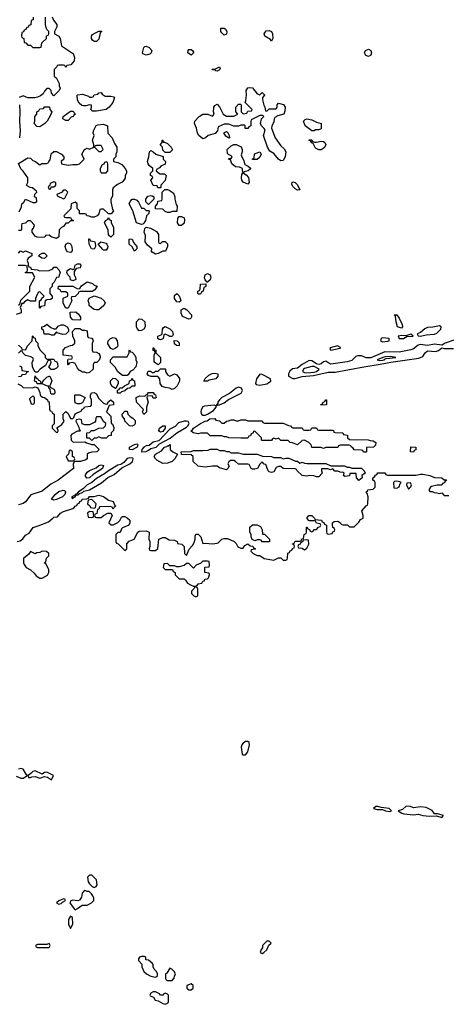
# Model space of a CAD drawing. Header units: inches. Extents: x 2701323 to 2964515, y 494916 to 722124.
# Tile 203 of 256: x 2774640 to 2778249, y 631352 to 639690. Entities that reach past the tile are written whole.
import ezdxf

# ---------------------------------------------------------------- set-up
doc = ezdxf.new("R2010")
doc.units = ezdxf.units.IN
doc.header["$MEASUREMENT"] = 0
doc.layers.add('C7673', color=7, linetype='Continuous')

msp = doc.modelspace()

# ---------------------------------------------------------------- linework, layer by layer
at = {"layer": 'C7673', "color": 2}
for points, elevation in [([(2774915.3, 639715.3), (2774926.4, 639686.4), (2774954, 639650), (2774954, 639630), (2774934, 639590), (2774934, 639570), (2774972, 639550), (2774982, 639530), (2774994, 639470), (2775086.4, 639406.4), (2775096, 639396), (2775104.7, 639370), (2775099.6, 639340.4), (2775072.7, 639307.3), (2775038, 639302), (2775030, 639286), (2775022, 639302), (2775010, 639306), (2774970, 639306), (2774958, 639302), (2774954, 639290), (2774932.7, 639267.3), (2774932.7, 639212.7), (2774950, 639194), (2774974, 639150), (2774974, 639130), (2774982, 639110), (2774974, 639090), (2774930, 639046), (2774908.4, 639068.4), (2774906, 639090), (2774890, 639106), (2774870, 639106), (2774850, 639086), (2774838, 639062), (2774815.3, 639044.7), (2774790, 639034), (2774768.4, 639028.4), (2774710, 639028), (2774670, 639046), (2774634, 639030)], 2), ([(2774754, 639710), (2774754, 639690), (2774738, 639682), (2774732.7, 639647.3), (2774718, 639642), (2774712.7, 639627.3), (2774698, 639622), (2774692.7, 639607.3), (2774678, 639602), (2774672.7, 639587.3), (2774658, 639582), (2774654, 639550), (2774658, 639538), (2774674, 639530), (2774678, 639498), (2774692.7, 639492.7), (2774710, 639474), (2774730, 639474), (2774750, 639454), (2774810, 639454), (2774822, 639458), (2774827.3, 639492.7), (2774866, 639530), (2774867.3, 639552.7), (2774882, 639558), (2774886, 639570), (2774886, 639590), (2774870, 639606), (2774863.1, 639623.1), (2774858, 639650), (2774858, 639710)], 2), ([(2774638, 638970), (2774641, 638910), (2774638, 638830), (2774642.8, 638750), (2774638.8, 638690)], 2), ([(2774636.4, 638063.6), (2774654.6, 638105.4), (2774658, 638130), (2774674.6, 638145.4), (2774688.9, 638171.1), (2774750, 638142), (2774770, 638142), (2774786, 638150), (2774782, 638182), (2774766, 638190), (2774768.4, 638211.6), (2774786, 638230), (2774782, 638242), (2774770, 638246), (2774747.3, 638267.3), (2774728.4, 638268.4), (2774702, 638282), (2774698, 638290), (2774708, 638310), (2774708, 638350), (2774668.4, 638408.4), (2774650, 638426), (2774630, 638472), (2774710, 638521), (2774730, 638516), (2774750, 638498), (2774774, 638490), (2774803.6, 638463.6), (2774810, 638462), (2774828, 638472), (2774867.3, 638472.7), (2774882, 638478), (2774886, 638490), (2774898, 638502), (2774907.3, 638552.7), (2774930, 638574), (2774950, 638574), (2774994, 638550), (2775012, 638530), (2775012, 638510), (2774992, 638490), (2774994, 638470), (2775050, 638458), (2775090, 638464.7), (2775130, 638464.7), (2775146, 638470), (2775186, 638510), (2775166, 638550), (2775188.9, 638591.1), (2775210, 638602), (2775230, 638594), (2775266, 638610), (2775266, 638630), (2775255.3, 638670), (2775268.7, 638710), (2775262, 638730), (2775264, 638750), (2775286.3, 638793.7), (2775300.2, 638799.8), (2775350, 638806), (2775382, 638790), (2775384.7, 638730), (2775422, 638690), (2775441, 638641), (2775462, 638610), (2775462, 638570), (2775454, 638550), (2775454, 638530), (2775434, 638510), (2775434, 638490), (2775470, 638482), (2775503.6, 638463.6), (2775532, 638430), (2775542, 638410), (2775542, 638390), (2775532, 638370), (2775531.1, 638348.9), (2775522, 638330), (2775505.4, 638314.6), (2775466, 638294), (2775430, 638266), (2775424.7, 638250), (2775423.6, 638196.4), (2775412, 638170), (2775412, 638150), (2775423.6, 638083.6), (2775432, 638070), (2775412.7, 638047.3), (2775390, 638046), (2775350, 638086), (2775330, 638086), (2775318, 638082), (2775310, 638046), (2775294, 638030), (2775270, 638018), (2775250, 638018), (2775227.3, 638027.3), (2775208.4, 638028.4), (2775202, 638042), (2775190, 638046), (2775150, 638046), (2775146, 638050), (2775146, 638070), (2775126, 638090), (2775126, 638130), (2775110, 638146), (2775074, 638130), (2775072.7, 638087.3), (2775014, 638030), (2775018, 638018), (2775030, 638014), (2775070, 638014), (2775078, 637998), (2775094, 637990), (2775090, 637986), (2775070, 637986), (2775050, 637966), (2775030, 637966), (2775010, 637938), (2774994, 637930), (2774974, 637910), (2774972, 637850), (2774950, 637838), (2774906, 637850), (2774890, 637866), (2774858, 637862), (2774851.6, 637848.4), (2774830, 637846), (2774788.9, 637848.9), (2774770, 637858), (2774746, 637890), (2774746, 637910), (2774756.4, 637923.6), (2774766, 637950), (2774730, 637986), (2774710, 637986), (2774690, 637966), (2774658, 637962), (2774654, 637950), (2774654, 637910), (2774650, 637906), (2774630, 637906)], 2), ([(2774628.4, 637711.6), (2774647.3, 637732.7), (2774670, 637722), (2774690, 637731.3), (2774742, 637710), (2774742, 637690), (2774712, 637670), (2774702, 637650), (2774712, 637628), (2774712, 637612), (2774718, 637598), (2774730, 637594), (2774738, 637578), (2774787.3, 637572.7), (2774810, 637562), (2774890, 637564.7), (2774920.4, 637579.6), (2774930, 637594), (2774950, 637594), (2774974, 637570), (2774982, 637550), (2774972.7, 637527.3), (2774971.6, 637508.4), (2774950, 637506), (2774932.7, 637467.3), (2774914, 637450), (2774914, 637430), (2774894, 637410), (2774894, 637370), (2774914, 637350), (2774914, 637330), (2774899.6, 637320.4), (2774870, 637318), (2774854, 637310), (2774850, 637266), (2774818, 637262), (2774811.6, 637248.4), (2774806, 637250), (2774806, 637310), (2774822, 637318), (2774827.3, 637332.7), (2774846, 637350), (2774810, 637386), (2774798, 637382), (2774783.6, 637356.4), (2774774, 637330), (2774772.7, 637307.3), (2774730, 637306), (2774710, 637318), (2774679.6, 637300.4), (2774670, 637288), (2774654, 637286), (2774654, 637274), (2774643.6, 637256.4), (2774652, 637230), (2774651.3, 637208.7), (2774610, 637194)], 2), ([(2774626, 637274), (2774642, 637278), (2774650, 637314), (2774726, 637390), (2774726, 637430), (2774768, 637510), (2774747.3, 637547.3), (2774690, 637546), (2774686, 637550), (2774702, 637558), (2774706, 637570), (2774702, 637602), (2774687.3, 637607.3), (2774627.3, 637607.3)], 2), ([(2774630, 636934), (2774654, 636910), (2774658, 636898), (2774690, 636894), (2774708, 636930), (2774746, 636970), (2774748, 637010), (2774751.6, 637011.6), (2774758, 636998), (2774770, 636994), (2774774, 636970), (2774794, 636950), (2774794, 636930), (2774810, 636894), (2774854, 636850), (2774854, 636830), (2774870, 636814), (2774930, 636814), (2774938, 636798), (2774952.7, 636792.7), (2774959.6, 636779.6), (2774962, 636750), (2774950, 636738), (2774930, 636728), (2774907.3, 636727.3), (2774886, 636750), (2774896.4, 636763.6), (2774906, 636790), (2774902, 636802), (2774890, 636806), (2774878, 636802), (2774858, 636762), (2774812, 636730), (2774790, 636706), (2774770, 636706), (2774748, 636748), (2774746, 636790), (2774755.3, 636810), (2774750, 636826), (2774734.6, 636834.6), (2774690, 636846), (2774666, 636870), (2774662, 636882), (2774650, 636886), (2774630, 636866)], 2), ([(2778321.1, 636978.9), (2778238, 636950), (2778210, 636934.7), (2778150, 636942), (2778090, 636930.8), (2778030, 636940.8), (2778010, 636933.5), (2777970, 636902.8), (2777950, 636895.3), (2777850, 636873.8), (2777730, 636876.8), (2777610, 636827.8), (2777570, 636827), (2777530, 636844.2), (2777496.7, 636843.3), (2777482.8, 636837.2), (2777450, 636805.3), (2777410, 636792.8), (2777273.2, 636773.2), (2777245.6, 636785.6), (2777230, 636799.6), (2777210, 636791.8), (2777190, 636775.6), (2777170, 636770.8), (2777150, 636777.1), (2777110, 636802.2), (2777090, 636803), (2777030, 636768.7), (2776990, 636738.4), (2776947.7, 636732.3), (2776926.3, 636713.7), (2776913.8, 636690), (2776914.4, 636670), (2776950, 636652.6), (2776970, 636651.5), (2777030, 636668.5), (2777124.3, 636675.7), (2777250, 636706), (2777310, 636704.2), (2777550, 636751.6), (2777690, 636771.5), (2777779, 636790), (2778016.4, 636823.6), (2778050, 636837.4), (2778071.1, 636870), (2778090, 636886.7), (2778158.6, 636881.4), (2778182, 636890), (2778210, 636911.3), (2778230, 636905.8), (2778310, 636906.5)], 6), ([(2774638, 636758), (2774654, 636750), (2774658, 636718), (2774714, 636710), (2774698, 636702), (2774690, 636686), (2774658, 636682), (2774652.7, 636667.3), (2774630, 636666)], 2), ([(2774625.4, 636605.4), (2774652.7, 636592.7), (2774670, 636574), (2774747.3, 636572.7), (2774770, 636582), (2774792.7, 636572.7), (2774811.6, 636531.6), (2774814, 636510), (2774832.7, 636492.7), (2774850, 636492), (2774874, 636470), (2774878, 636458), (2774890, 636454), (2774892.7, 636392.7), (2774898, 636378), (2774910, 636374), (2774918, 636358), (2774932, 636350), (2774932, 636268), (2774914, 636250), (2774914, 636230), (2774950, 636194), (2774962, 636198), (2774966, 636210), (2774958, 636230), (2774962, 636238), (2774997.2, 636262.8), (2775015.3, 636290), (2775008, 636310), (2775008.7, 636350), (2775030, 636372), (2775050, 636354), (2775070, 636314), (2775090, 636314), (2775098, 636322), (2775108.9, 636351.1), (2775162, 636378), (2775167.3, 636392.7), (2775182, 636398), (2775187.3, 636412.7), (2775242, 636418), (2775246, 636430), (2775246, 636470), (2775238, 636490), (2775238, 636510), (2775248.7, 636531.3), (2775270, 636532), (2775290, 636522), (2775306, 636486), (2775350, 636442), (2775370, 636434), (2775382, 636438), (2775387.3, 636452.7), (2775410, 636472), (2775434, 636450), (2775432.7, 636427.3), (2775398, 636422), (2775374, 636370), (2775411.6, 636331.6), (2775412.7, 636272.7), (2775423.6, 636263.6), (2775436.9, 636236.9), (2775432, 636210), (2775414, 636190), (2775414, 636170), (2775390, 636166), (2775370, 636146), (2775332.7, 636147.3), (2775310, 636158), (2775290, 636146), (2775270, 636146), (2775250, 636126), (2775230, 636146), (2775207.3, 636147.3), (2775207.3, 636192.7), (2775230, 636194), (2775248.4, 636211.6), (2775270, 636212), (2775308.4, 636231.6), (2775350, 636234), (2775366, 636250), (2775368, 636270), (2775348.7, 636288.7), (2775327.3, 636327.3), (2775290, 636326), (2775283.6, 636316.4), (2775282, 636290), (2775276.9, 636283.1), (2775230, 636258), (2775190, 636258), (2775167.3, 636267.3), (2775162, 636302), (2775150, 636306), (2775118, 636302), (2775114, 636290), (2775139.6, 636239.6), (2775142, 636222), (2775154, 636210), (2775150, 636206), (2775130, 636206), (2775079.6, 636180.4), (2775072, 636170), (2775074, 636130), (2775092.7, 636112.7), (2775190, 636114), (2775205.4, 636105.4), (2775250, 636094), (2775270, 636094), (2775311.6, 636051.6), (2775292, 636030), (2775250, 636028.7), (2775222, 636018), (2775212, 636010), (2775211.3, 635970), (2775198, 635962), (2775154, 635950), (2775112.7, 635947.3), (2775098, 635942), (2775092.7, 635927.3), (2775094, 635890), (2774966, 635790), (2774903.4, 635756.6), (2774830, 635698.4), (2774734.8, 635665.2), (2774690, 635606.6), (2774670, 635593.2), (2774630, 635580.9)], 2), ([(2774619, 635270), (2774643.1, 635276.9), (2774667.2, 635292.8), (2774690, 635324), (2774719.3, 635340.7), (2774754, 635390), (2774797.4, 635402.6), (2774882.7, 635437.3), (2774919, 635470), (2774930, 635476.3), (2774958.6, 635481.4), (2774986, 635510), (2775010, 635526), (2775089.3, 635550.7), (2775102, 635558), (2775108.7, 635570), (2775123.1, 635576.9), (2775129, 635590), (2775143.1, 635596.9), (2775149, 635610), (2775164, 635616), (2775169.2, 635630), (2775208.4, 635631.6), (2775222, 635638), (2775230, 635651.3), (2775270, 635652), (2775310, 635664.7), (2775350, 635651.3), (2775390, 635622), (2775430.9, 635610.9), (2775442, 635582), (2775452, 635570), (2775438, 635562), (2775430, 635546), (2775422, 635562), (2775408, 635568), (2775314, 635566), (2775310, 635546), (2775298, 635542), (2775292.7, 635507.3), (2775278, 635502), (2775274, 635490), (2775278, 635478), (2775290, 635474), (2775330, 635474), (2775348.4, 635491.6), (2775386, 635510), (2775412, 635512), (2775422, 635490), (2775394, 635430), (2775412.7, 635412.7), (2775430, 635412), (2775470, 635432), (2775488, 635450), (2775502, 635478), (2775510, 635482), (2775530, 635482), (2775550, 635472), (2775571, 635451), (2775572, 635430), (2775562, 635410), (2775510, 635388), (2775501, 635379), (2775490, 635346), (2775470, 635346), (2775454, 635330), (2775454, 635270), (2775458, 635258), (2775472.7, 635252.7), (2775530, 635194), (2775546, 635210), (2775547.3, 635252.7), (2775567.3, 635272.7), (2775608.4, 635291.6), (2775638, 635350), (2775650, 635358), (2775710, 635362), (2775734, 635350), (2775732, 635290), (2775742, 635270), (2775742, 635230), (2775734, 635210), (2775738, 635198), (2775750, 635194), (2775790, 635194), (2775807.3, 635212.7), (2775818, 635290), (2775850, 635304.7), (2775870, 635304.7), (2775905.4, 635285.4), (2775950, 635282), (2775972, 635270), (2775974, 635254), (2776012, 635250), (2776032, 635230), (2776034, 635170), (2776050, 635154), (2776074.6, 635205.4), (2776102, 635238), (2776116.5, 635263.5), (2776124, 635290), (2776123.1, 635316.9), (2776130, 635334), (2776150, 635332), (2776170.9, 635310.9), (2776190, 635254), (2776210, 635258), (2776270, 635251.3), (2776310, 635258), (2776319, 635261), (2776350, 635291.3), (2776370, 635298), (2776396.9, 635296.9), (2776454, 635270), (2776470, 635254), (2776485.4, 635225.4), (2776510, 635214), (2776530, 635214), (2776543.1, 635236.9), (2776570, 635252), (2776590, 635234), (2776612.7, 635232.7), (2776618, 635218), (2776634, 635210), (2776630, 635206), (2776598, 635202), (2776594, 635190), (2776614, 635170), (2776650, 635154), (2776670, 635154), (2776707.5, 635127.5), (2776790, 635112), (2776830, 635134), (2776850, 635134), (2776870, 635114), (2776890, 635114), (2776902, 635118), (2776906, 635130), (2776907.3, 635172.7), (2776922, 635178), (2776927.3, 635192.7), (2776942, 635198), (2776947.3, 635212.7), (2776962, 635218), (2776966, 635230), (2776962, 635242), (2776947.3, 635247.3), (2776947.3, 635252.7), (2776962, 635258), (2776970, 635274), (2777010, 635274), (2777022, 635278), (2777027.3, 635292.7), (2777042, 635298), (2777046, 635330), (2777062, 635338), (2777066, 635350), (2777067.3, 635392.7), (2777072.7, 635392.7), (2777078, 635378), (2777092.7, 635372.7), (2777098, 635358), (2777110, 635354), (2777122, 635358), (2777127.3, 635372.7), (2777150, 635374), (2777167.3, 635392.7), (2777182, 635398), (2777186, 635410), (2777182, 635422), (2777150, 635426), (2777142, 635442), (2777130, 635446), (2777087.3, 635447.3), (2777068, 635470), (2777086, 635490), (2777110, 635492), (2777134, 635470), (2777138, 635458), (2777192.7, 635452.7), (2777198, 635438), (2777212.7, 635432.7), (2777218, 635418), (2777234, 635410), (2777234, 635350), (2777238, 635338), (2777250, 635334), (2777282, 635338), (2777288, 635352), (2777302, 635358), (2777306, 635370), (2777302, 635382), (2777288.4, 635388.4), (2777286, 635410), (2777286, 635430), (2777300.4, 635439.6), (2777330, 635442), (2777354, 635430), (2777358, 635418), (2777372.7, 635412.7), (2777411.6, 635411.6), (2777430, 635394), (2777470, 635394), (2777510, 635434), (2777523.1, 635456.9), (2777546, 635470), (2777546, 635490), (2777535.3, 635530), (2777570, 635574), (2777582, 635578), (2777586, 635590), (2777588, 635650), (2777578, 635678), (2777568, 635690), (2777582, 635698), (2777586, 635710), (2777630, 635714), (2777646, 635730), (2777646, 635770), (2777642, 635782), (2777626, 635790), (2777626, 635810), (2777642, 635818), (2777650, 635834), (2777662, 635838), (2777670, 635854), (2777730, 635854), (2777738, 635838), (2777750, 635834), (2777990, 635832), (2778030, 635842), (2778050, 635842), (2778110, 635831.3), (2778150, 635812), (2778211.6, 635811.6), (2778230, 635794), (2778250, 635794)], 2), ([(2778254, 635790), (2778238, 635782), (2778232.7, 635767.3), (2778218, 635762), (2778211.6, 635748.4), (2778171.6, 635748.4), (2778123.6, 635736.4), (2778114, 635730), (2778102, 635710), (2778110, 635694), (2778130, 635694), (2778145.4, 635685.4), (2778170, 635684.7), (2778190, 635678), (2778210, 635682), (2778230, 635662), (2778270, 635662)], 2), ([(2774610, 633282.8), (2774650, 633266.8), (2774670, 633266), (2774706, 633290), (2774696.4, 633296.4), (2774670, 633342), (2774650, 633348.7), (2774630, 633342)], 2)]:
    msp.add_lwpolyline(points, dxfattribs=dict(at, elevation=elevation))
for points, elevation in [([(2776370, 639558), (2776350, 639578), (2776342, 639590), (2776340.4, 639619.6), (2776370, 639618), (2776382, 639610), (2776391.1, 639591.1), (2776390, 639568)], 2), ([(2775270, 639506), (2775256.4, 639516.4), (2775246, 639530), (2775246, 639550), (2775256.4, 639563.6), (2775280.2, 639579.8), (2775310, 639594), (2775330, 639594), (2775334, 639590), (2775322, 639578), (2775310, 639526), (2775290, 639506)], 2), ([(2776770, 639508.7), (2776762, 639522), (2776714, 639550), (2776708, 639570), (2776724, 639596), (2776750, 639598), (2776771.3, 639590), (2776778, 639570), (2776782, 639530)], 2), ([(2775710, 639388.7), (2775682, 639402), (2775678, 639410), (2775690, 639454), (2775698, 639462), (2775710, 639464.7), (2775735.3, 639455.3), (2775758, 639430), (2775752, 639410), (2775742, 639398)], 2), ([(2776090, 639389), (2776062, 639410), (2776064, 639430), (2776070, 639438), (2776090, 639438), (2776102, 639430), (2776110, 639414), (2776111, 639410)], 2), ([(2777590, 639379.3), (2777566.8, 639386.8), (2777557.2, 639410), (2777564, 639430), (2777590, 639440.7), (2777610.5, 639430.5), (2777617.3, 639410), (2777610, 639389)], 2), ([(2776310, 639255.3), (2776298, 639258), (2776290, 639266), (2776270, 639266), (2776268, 639270), (2776290, 639272), (2776330, 639292), (2776335.3, 639275.3), (2776330, 639266)], 2), ([(2776670, 639054), (2776690, 639074), (2776710, 639054), (2776712, 639050), (2776694, 639030), (2776694, 639010), (2776705.4, 638965.4), (2776714, 638950), (2776718, 638918), (2776730, 638914), (2776750, 638934), (2776810, 638934), (2776818, 638950), (2776818, 638970), (2776830, 638982), (2776870.9, 638970.9), (2776884.7, 638950), (2776883.6, 638916.4), (2776874, 638890), (2776823.6, 638876.4), (2776799.6, 638860.4), (2776792, 638850), (2776790, 638826), (2776771.6, 638788.4), (2776771.3, 638770), (2776801, 638690), (2776850, 638622), (2776877.3, 638597.3), (2776890.7, 638570.7), (2776886.8, 638530), (2776870, 638498), (2776850, 638495.3), (2776830, 638508.7), (2776790, 638558), (2776756.4, 638576.4), (2776735.3, 638610), (2776702, 638710), (2776715.3, 638755.3), (2776708.4, 638768.4), (2776686, 638790), (2776678, 638810), (2776686, 638850), (2776706, 638870), (2776698, 638878), (2776670, 638878), (2776598, 638842), (2776594, 638830), (2776594, 638790), (2776578, 638782), (2776570, 638768), (2776547.3, 638767.3), (2776546, 638790), (2776538, 638798), (2776510, 638798), (2776490, 638788), (2776451.6, 638788.4), (2776410, 638806), (2776370, 638806), (2776318, 638782), (2776314, 638750), (2776292.7, 638727.3), (2776234, 638710), (2776211.3, 638688.7), (2776190, 638682), (2776155.3, 638710), (2776144, 638730), (2776135.3, 638770), (2776119, 638810), (2776122, 638830), (2776158, 638870), (2776190, 638891.3), (2776231.3, 638891.3), (2776270, 638874), (2776286, 638890), (2776278, 638910), (2776282, 638950), (2776290, 638962), (2776310, 638974), (2776330.9, 638950.9), (2776362, 638890), (2776390, 638872), (2776450, 638872), (2776486, 638890), (2776468.4, 638908.4), (2776468, 638950), (2776490, 638974), (2776510, 638974), (2776514, 638970), (2776514, 638910), (2776530, 638894), (2776562, 638898), (2776570, 638914), (2776602, 638918), (2776606, 638930), (2776546, 638990), (2776554, 639006), (2776559, 639050), (2776555.3, 639090), (2776560.2, 639099.8), (2776570, 639112), (2776583.1, 639116.9), (2776610, 639112), (2776650, 639062)], 2), ([(2775290, 638914), (2775254.6, 638914.6), (2775242, 638930), (2775248, 638950), (2775246, 638966), (2775230, 638968), (2775199.8, 638960.2), (2775180.2, 638960.2), (2775164.7, 638964.7), (2775143.1, 638983.1), (2775128.4, 639008.4), (2775126, 639050), (2775130, 639054), (2775170, 639058), (2775222, 639042), (2775230, 639034), (2775250, 639034), (2775262, 639038), (2775270, 639054), (2775302, 639058), (2775308.4, 639071.6), (2775330, 639074), (2775338, 639058), (2775363.6, 639043.6), (2775410, 639042), (2775436, 639036), (2775442, 639030), (2775427.3, 638990), (2775397.6, 638950), (2775370, 638929.7)], 2), ([(2774810, 638784), (2774784.7, 638784.7), (2774762, 638810), (2774768, 638830), (2774768, 638870), (2774786, 638890), (2774786, 638910), (2774802, 638918), (2774810, 638934), (2774842, 638938), (2774848.4, 638951.6), (2774891.6, 638951.6), (2774894, 638930), (2774912, 638910), (2774899.6, 638880.4), (2774872, 638830), (2774852, 638810)], 2), ([(2775050, 638835.1), (2775030, 638836), (2775006, 638850), (2775008, 638870), (2775070, 638914), (2775090, 638914), (2775112, 638890), (2775098, 638882), (2775091.3, 638870), (2775076.3, 638863.7)], 2), ([(2777110, 638748), (2777055.3, 638790), (2777042, 638830), (2777054, 638846), (2777070, 638851), (2777110, 638842.8), (2777150, 638822), (2777190.9, 638810.9), (2777190, 638766), (2777170, 638758), (2777143.6, 638756.4), (2777130, 638748)], 2), ([(2776410, 638688), (2776383.1, 638703.1), (2776367.3, 638732.7), (2776390, 638742), (2776396.9, 638736.9), (2776412, 638710), (2776414, 638690)], 2), ([(2775330, 638626), (2775290, 638626), (2775278, 638622), (2775274, 638610), (2775310, 638574), (2775330, 638574), (2775346, 638590)], 2), ([(2775854, 638654), (2775866, 638654), (2775890, 638642), (2775922, 638610), (2775931.3, 638588.7), (2775910, 638566), (2775870, 638566), (2775850, 638586), (2775848, 638610), (2775828, 638630), (2775846, 638650), (2775846, 638670), (2775852, 638670)], 2), ([(2776570, 638298), (2776530, 638315.3), (2776519, 638330), (2776515.3, 638350), (2776520.4, 638379.6), (2776527.3, 638392.7), (2776526, 638430), (2776500.4, 638440.4), (2776464.7, 638444.7), (2776435.3, 638470), (2776422, 638502), (2776406, 638510), (2776410, 638514), (2776430, 638514), (2776438, 638530), (2776430, 638538), (2776407.3, 638547.3), (2776398, 638558), (2776395.3, 638590), (2776430, 638622), (2776450, 638634), (2776470, 638632), (2776512.7, 638612.7), (2776522, 638590), (2776522, 638570), (2776514, 638546), (2776518, 638530), (2776536.9, 638496.9), (2776542, 638470), (2776544.7, 638464.7), (2776574, 638450), (2776591.6, 638431.6), (2776591.6, 638428.4), (2776574, 638410), (2776538, 638402), (2776534, 638390), (2776556.9, 638376.9), (2776574.4, 638354.4), (2776582, 638310)], 2), ([(2777152, 638652), (2777190, 638661), (2777210, 638658), (2777222, 638650), (2777230.9, 638629.1), (2777214.4, 638605.6), (2777190, 638588.7), (2777170, 638588.7), (2777142, 638602), (2777122, 638642), (2777110, 638646), (2777102, 638662), (2777090, 638666), (2777090, 638674), (2777110, 638674), (2777118, 638658), (2777132.7, 638652.7)], 2), ([(2775824.7, 638384.7), (2775864.7, 638384.7), (2775878, 638370), (2775870.8, 638329.2), (2775834, 638290), (2775834, 638270), (2775830, 638266), (2775807.3, 638267.3), (2775802, 638282), (2775770, 638286), (2775748, 638330), (2775766, 638350), (2775762, 638362), (2775746, 638370), (2775746, 638390), (2775766, 638410), (2775766, 638430), (2775735.3, 638455.3), (2775726, 638470), (2775722, 638490), (2775732.7, 638527.3), (2775738, 638570), (2775750, 638582), (2775770, 638572), (2775792, 638550), (2775852.7, 638532.7), (2775854, 638510), (2775874, 638490), (2775870, 638466), (2775834, 638450), (2775823.6, 638436.4), (2775798, 638422), (2775794, 638410)], 2), ([(2776610, 638506), (2776608, 638512), (2776622, 638518), (2776627.3, 638552.7), (2776670, 638572), (2776682, 638550), (2776670, 638526), (2776650, 638506)], 2), ([(2775370, 638486), (2775358, 638482), (2775352.7, 638467.3), (2775338, 638462), (2775322, 638430), (2775322, 638410), (2775330, 638394), (2775370, 638394), (2775386, 638410), (2775386, 638470), (2775382, 638482)], 2), ([(2774930, 638318), (2774898, 638302), (2774894, 638286), (2774890, 638286), (2774882, 638270), (2774890, 638254), (2774902, 638258), (2774906, 638274), (2774930, 638274), (2774946, 638290), (2774946, 638310)], 2), ([(2776990, 638246), (2776970, 638258), (2776950, 638278), (2776943.1, 638296.9), (2776945.6, 638314.4), (2776950, 638318), (2776970, 638311.3), (2776990, 638292), (2777010, 638248)], 2), ([(2775030, 638246), (2775010, 638246), (2774992.7, 638227.3), (2774954, 638210), (2774958, 638198), (2775010, 638174), (2775022, 638178), (2775046, 638230)], 2), ([(2775730, 638126), (2775707.3, 638147.3), (2775708, 638170), (2775724.7, 638195.3), (2775750, 638202), (2775759.6, 638199.6), (2775774, 638190), (2775774, 638170)], 2), ([(2775890, 638058), (2775870, 638066), (2775850, 638086), (2775788.4, 638088.4), (2775788.4, 638111.6), (2775806, 638130), (2775807.3, 638152.7), (2775842, 638158), (2775846, 638170), (2775846, 638230), (2775868, 638252), (2775890, 638251.3), (2775910, 638244.7), (2775941, 638221), (2775951.1, 638191.1), (2775951.3, 638170), (2775963.6, 638123.6), (2775971.1, 638111.1), (2775970, 638066), (2775930, 638066), (2775910, 638058)], 2), ([(2775670, 638094), (2775690, 638094), (2775710, 638074), (2775730, 638074), (2775734, 638070), (2775732, 638050), (2775712, 638030), (2775704.7, 637990), (2775690, 637966), (2775682, 637958), (2775670, 637955.3), (2775628.7, 637970), (2775598, 638070), (2775566, 638130), (2775574, 638150), (2775590, 638171.3), (2775610, 638171.3), (2775630, 638162), (2775645.4, 638145.4)], 2), ([(2775410, 637848), (2775390, 637866), (2775388, 637910), (2775358, 637970), (2775366, 637990), (2775382, 637998), (2775390, 638014), (2775398, 637998), (2775414, 637990), (2775414, 637970), (2775432, 637932), (2775434, 637870)], 2), ([(2775990, 637948), (2775975.3, 637970), (2775978, 638010), (2775990, 638022), (2776010, 638022), (2776030, 638012), (2776035.3, 637995.3), (2776030, 637968), (2776010, 637948)], 2), ([(2775830, 637794), (2775848, 637812), (2775870, 637812), (2775891.6, 637791.6), (2775891.6, 637768.4), (2775874, 637730), (2775850, 637728.7), (2775810, 637709.2), (2775790, 637705.2), (2775761.2, 637721.2), (2775755.3, 637730), (2775758, 637750), (2775720.9, 637780.9), (2775702, 637810), (2775703.1, 637863.1), (2775694, 637890), (2775694.6, 637905.4), (2775698, 637922), (2775710, 637934), (2775745.4, 637925.4), (2775796.9, 637896.9), (2775814, 637870), (2775814, 637810), (2775818, 637798)], 2), ([(2775070, 637718), (2775044.7, 637724.7), (2775034.6, 637734.6), (2775029, 637750), (2775025.2, 637770), (2775029, 637790), (2775050, 637801), (2775070, 637792), (2775081, 637770), (2775083.6, 637736.4), (2775078, 637722)], 2), ([(2775270, 637746), (2775248.4, 637748.4), (2775228, 637790), (2775226, 637834), (2775230, 637834), (2775238, 637818), (2775271.6, 637811.6), (2775279.6, 637799.6), (2775282, 637770)], 2), ([(2775350, 637738), (2775343.1, 637743.1), (2775307.3, 637787.3), (2775307.3, 637792.7), (2775326, 637810), (2775370, 637798), (2775378, 637790), (2775384.7, 637770), (2775383.6, 637756.4), (2775370, 637738)], 2), ([(2775610, 637728.7), (2775590, 637766), (2775566, 637790), (2775566, 637830), (2775570, 637834), (2775592.7, 637832.7), (2775603.6, 637803.6), (2775632, 637770), (2775631.6, 637748.4)], 2), ([(2774850, 637668), (2774826, 637670), (2774798, 637690), (2774810, 637702), (2774830, 637712), (2774850, 637712), (2774872, 637690)], 2), ([(2775090, 637478), (2775070, 637486), (2775068, 637510), (2775048, 637530), (2775038, 637550), (2775040.4, 637559.6), (2775046, 637570), (2775070, 637582), (2775090, 637574), (2775102, 637578), (2775110, 637612), (2775130, 637622), (2775150, 637622), (2775158, 637610), (2775150.9, 637589.1), (2775118, 637582), (2775102, 637558), (2775102, 637530), (2775112.7, 637507.3), (2775114, 637490), (2775110, 637486)], 2), ([(2776226, 637466), (2776208, 637488), (2776204, 637504), (2776209.2, 637530.8), (2776230, 637541), (2776250.7, 637530.7), (2776256, 637510), (2776250, 637488), (2776230, 637466)], 2), ([(2775030, 637246), (2775008, 637290), (2775008.4, 637331.6), (2775046, 637350), (2775046, 637370), (2775030, 637386), (2774990, 637386), (2774982, 637402), (2774966, 637410), (2774967.3, 637432.7), (2775090, 637434), (2775130, 637412), (2775147.3, 637412.7), (2775163.1, 637436.9), (2775210, 637471.3), (2775256, 637456), (2775270, 637442), (2775294, 637434), (2775276.9, 637403.1), (2775251.6, 637388.4), (2775152.7, 637387.3), (2775138, 637382), (2775134, 637370), (2775110, 637346), (2775078, 637342), (2775074, 637330), (2775082, 637310), (2775050, 637246)], 2), ([(2776150, 637366), (2776146, 637370), (2776146, 637390), (2776162, 637398), (2776166, 637410), (2776168, 637450), (2776214, 637454), (2776214, 637430), (2776198, 637422), (2776192, 637390), (2776178, 637382), (2776170, 637366)], 2), ([(2775990, 637298), (2775970, 637302), (2775948.7, 637330), (2775950, 637354), (2775968.9, 637371.1), (2775990, 637352), (2775998, 637330), (2776002, 637310)], 2), ([(2775290, 637233.2), (2775270, 637235.3), (2775248.9, 637248.9), (2775228, 637270), (2775227.3, 637287.3), (2775218, 637310), (2775228.9, 637331.1), (2775270, 637352), (2775330, 637332), (2775354, 637310), (2775362, 637290), (2775350.9, 637269.1), (2775330, 637248.7), (2775310, 637234)], 2), ([(2775150, 637146), (2775088.9, 637148.9), (2775068.7, 637170), (2775068, 637212), (2775116, 637216), (2775136.9, 637196.9), (2775154, 637170), (2775154, 637150)], 2), ([(2776070, 637155.3), (2776017.2, 637177.2), (2776004.7, 637204.7), (2776006, 637234), (2776030, 637246), (2776054, 637234), (2776094, 637190), (2776094, 637170), (2776090, 637166), (2776082, 637158)], 2), ([(2777870, 637079), (2777835.3, 637090), (2777824, 637130), (2777818, 637178), (2777808.4, 637191.6), (2777830, 637191.3), (2777850, 637162), (2777874.8, 637110), (2777878.8, 637090)], 2), ([(2774930, 637072), (2774947.3, 637072.7), (2774964.7, 637095.3), (2774990, 637106), (2775010, 637106), (2775042, 637090), (2775054, 637070), (2775054, 637050), (2775030, 637028), (2775004.7, 637024.7), (2774958, 637038), (2774950, 637046), (2774930, 637018), (2774910, 637018), (2774890, 637026), (2774850, 637026), (2774846, 637030), (2774842, 637062), (2774826, 637070), (2774828, 637090), (2774850, 637094), (2774870, 637112), (2774903.6, 637083.6)], 2), ([(2775650, 637055.3), (2775633.6, 637073.6), (2775629, 637089), (2775629.2, 637130), (2775650, 637156), (2775673.2, 637153.2), (2775698.8, 637130), (2775701, 637090), (2775690, 637068), (2775670, 637058)], 2), ([(2775170, 637062), (2775190, 637062), (2775210, 637054), (2775212.7, 637012.7), (2775218, 636998), (2775250, 636994), (2775259.6, 636979.6), (2775262, 636970), (2775252.7, 636947.3), (2775252, 636930), (2775252.7, 636892.7), (2775258, 636878), (2775290, 636874), (2775310, 636862), (2775318, 636850), (2775322, 636830), (2775312.7, 636807.3), (2775291.6, 636788.4), (2775270, 636786), (2775262, 636770), (2775262, 636730), (2775230, 636702), (2775210, 636698), (2775190, 636706), (2775170, 636706), (2775143.1, 636723.1), (2775130, 636738), (2775110, 636778), (2775090, 636786), (2775058, 636782), (2775050, 636766), (2775046, 636770), (2775046, 636810), (2775050, 636814), (2775082, 636818), (2775086, 636830), (2775082, 636842), (2775008.4, 636848.4), (2775007.3, 636892.7), (2775027.3, 636912.7), (2775068.4, 636931.6), (2775087.3, 636932.7), (2775106, 636950), (2775106, 636970), (2775088, 637010), (2775086, 637050), (2775110, 637074), (2775150, 637074)], 2), ([(2775910, 637006), (2775896.4, 637016.4), (2775870, 637026), (2775858, 637022), (2775854, 636990), (2775850, 636988), (2775830, 636978), (2775820.4, 636980.4), (2775808, 636990), (2775808, 637010), (2775838, 637022), (2775846, 637030), (2775848, 637070), (2775856.4, 637083.6), (2775871.1, 637091.1), (2775910, 637072), (2775932, 637050), (2775936.9, 637023.1), (2775930, 637006)], 2), ([(2777950, 637028), (2777907.7, 637012.3), (2777870, 637016.3), (2777841, 637010), (2777851.1, 636991.1), (2777870, 636988.9), (2777886, 636990), (2777914, 637006), (2777968, 637010)], 6), ([(2778190, 637098), (2778133.7, 637086.3), (2778090, 637084), (2778066.5, 637073.5), (2778030, 637040.9), (2778002, 637030), (2778011.6, 637011.6), (2778030, 637011), (2778078.2, 637021.8), (2778150, 637026), (2778170, 637036.3), (2778201.2, 637070), (2778204, 637090)], 6), ([(2775430, 636898), (2775410, 636906), (2775385.2, 636945.2), (2775388.7, 636971.3), (2775409, 636991), (2775430, 636998), (2775450, 636994), (2775464.7, 636970), (2775471.3, 636928.7), (2775463.6, 636916.4), (2775450, 636908)], 2), ([(2775990, 636928), (2775966, 636930), (2775950, 636946), (2775947.3, 636972.7), (2775971.6, 636971.6), (2775990, 636954)], 2), ([(2777710, 636994.7), (2777698.8, 636990), (2777691, 636970), (2777710, 636963.1), (2777750, 636968.9), (2777766, 636970), (2777766, 636990)], 6), ([(2775510, 636678), (2775468.7, 636708.7), (2775448.4, 636748.4), (2775408.4, 636788.4), (2775408, 636810), (2775430, 636834), (2775550, 636834), (2775566, 636870), (2775566, 636890), (2775570, 636894), (2775578, 636878), (2775590, 636874), (2775614, 636850), (2775622, 636830), (2775622, 636810), (2775632, 636790), (2775622, 636750), (2775596.9, 636723.1), (2775574, 636710), (2775558, 636682), (2775550, 636678)], 2), ([(2775810, 636766), (2775778, 636790), (2775778, 636850), (2775786, 636870), (2775782, 636882), (2775768, 636890), (2775768.4, 636911.6), (2775774, 636910), (2775778, 636898), (2775791.6, 636891.6), (2775792, 636870), (2775799.6, 636859.6), (2775832, 636830), (2775831.6, 636788.4)], 2), ([(2777329, 636929), (2777266, 636910), (2777263.6, 636903.6), (2777272.7, 636892.7), (2777350, 636908.4), (2777354, 636910), (2777352.9, 636912.9)], 6), ([(2777777.1, 636837.1), (2777734.2, 636834.2), (2777711.3, 636830), (2777663.8, 636810), (2777683.9, 636803.9), (2777710, 636806.7), (2777725.2, 636810), (2777725.2, 636814.8), (2777739.3, 636820.7), (2777822, 636830)], 10), ([(2775910, 636672), (2775950, 636692), (2775970, 636682), (2775991.6, 636651.6), (2775992, 636630), (2775972, 636590), (2775950, 636566), (2775930, 636558), (2775906, 636570), (2775870, 636575.3), (2775844.7, 636584.7), (2775828, 636610), (2775826, 636650), (2775807.3, 636667.3), (2775750, 636668), (2775730, 636678), (2775718, 636690), (2775727.3, 636712.7), (2775747.3, 636712.7), (2775763.6, 636703.6), (2775778, 636702), (2775790, 636714), (2775810, 636714), (2775830, 636734), (2775870, 636734), (2775874, 636730), (2775874, 636710), (2775890, 636682)], 2), ([(2776230, 636628.3), (2776198, 636630), (2776210, 636652), (2776240.2, 636679.8), (2776266.8, 636693.2), (2776290, 636697.3), (2776316, 636690), (2776316.3, 636670), (2776298.8, 636650), (2776241.6, 636638.4)], 2), ([(2777110, 636754.5), (2777050, 636735.6), (2777042, 636730), (2777032.7, 636710), (2777050, 636701.8), (2777070, 636699.2), (2777130, 636704.4), (2777149.5, 636710), (2777172.7, 636730), (2777130, 636753.3)], 10), ([(2774830, 636614), (2774843.1, 636636.9), (2774870, 636662), (2774890, 636672), (2774894, 636670), (2774911.3, 636631.3), (2774894, 636590), (2774898, 636578), (2774930, 636562), (2774934.4, 636554.4), (2774938, 636530), (2774930, 636518), (2774910, 636518), (2774904, 636524), (2774898, 636558), (2774886, 636574), (2774886, 636586), (2774874, 636586), (2774830, 636606), (2774787.3, 636607.3), (2774782, 636622), (2774766, 636630), (2774770, 636674), (2774778, 636658), (2774794, 636650), (2774798, 636638), (2774810, 636634), (2774818, 636618)], 2), ([(2775450, 636566), (2775423.1, 636583.1), (2775408.9, 636608.9), (2775408, 636632), (2775430, 636654), (2775451.6, 636651.6), (2775472, 636630), (2775471.6, 636608.4), (2775454, 636566)], 2), ([(2775467.3, 636527.3), (2775466, 636554), (2775482, 636558), (2775488, 636572), (2775507.3, 636572.7), (2775526, 636590), (2775566, 636610), (2775568.4, 636631.6), (2775582, 636638), (2775590, 636654), (2775598, 636638), (2775611.6, 636631.6), (2775614, 636590), (2775610, 636586), (2775590, 636586), (2775571.6, 636568.4), (2775552.7, 636567.3), (2775530, 636546), (2775502, 636538), (2775490, 636528)], 2), ([(2776670, 636687), (2776643.6, 636650), (2776634.9, 636610), (2776641.3, 636601.3), (2776670, 636593.7), (2776730, 636607.2), (2776763.6, 636630), (2776762.7, 636650), (2776690, 636686)], 6), ([(2775770, 636486), (2775762, 636502), (2775750, 636506), (2775718, 636502), (2775714, 636490), (2775726, 636450), (2775712, 636410), (2775712, 636370), (2775690, 636348), (2775678, 636370), (2775688, 636390), (2775628, 636450), (2775626, 636490), (2775656.4, 636503.6), (2775698, 636502), (2775710, 636514), (2775722, 636518), (2775730, 636532), (2775770, 636534), (2775778, 636518), (2775790, 636514), (2775794, 636490), (2775790, 636486)], 2), ([(2776490, 636576.8), (2776470, 636570.9), (2776414.4, 636525.6), (2776349.4, 636490.5), (2776329.4, 636470.6), (2776317, 636450), (2776317.3, 636442.7), (2776298.8, 636421.2), (2776285.6, 636425.6), (2776202.5, 636417.5), (2776188.4, 636411.6), (2776174.4, 636385.6), (2776172.1, 636370), (2776178.9, 636350), (2776190, 636342.2), (2776210, 636340.9), (2776230, 636348.6), (2776278.5, 636381.5), (2776302.9, 636410), (2776300.9, 636419.1), (2776312.1, 636427.9), (2776330, 636427.2), (2776370, 636444.5), (2776406.3, 636473.7), (2776512.4, 636527.6), (2776524.8, 636550), (2776516.3, 636570)], 6), ([(2774750, 636506), (2774722, 636478), (2774738, 636438), (2774750, 636434), (2774762, 636438), (2774766, 636450), (2774766, 636490)], 2), ([(2775130, 636438), (2775110, 636446), (2775106, 636470), (2775106, 636510), (2775110, 636514), (2775150, 636512), (2775194, 636490), (2775170, 636446), (2775150, 636438)], 2), ([(2777190, 636426), (2777186, 636430), (2777202, 636438), (2777206, 636450), (2777222, 636458), (2777230, 636472), (2777234, 636470), (2777234, 636430), (2777230, 636428)], 2), ([(2775590, 636248.7), (2775568, 636250), (2775528.9, 636288.9), (2775526, 636310), (2775508.4, 636328.4), (2775506, 636350), (2775530, 636374), (2775550, 636374), (2775554, 636350), (2775574, 636330), (2775596.9, 636316.9), (2775616, 636296), (2775618, 636270), (2775610, 636258)], 2), ([(2776051, 636291), (2776030, 636289.8), (2775984.2, 636275.8), (2775954.1, 636245.9), (2775910, 636221.4), (2775816.2, 636123.8), (2775770, 636112.4), (2775734.9, 636085.1), (2775710, 636081), (2775690, 636071), (2775674, 636050), (2775671.1, 636031.1), (2775710, 636034.6), (2775730, 636044.2), (2775750, 636058.4), (2775795.6, 636070), (2775821.2, 636098.8), (2775912.5, 636147.5), (2775968.3, 636191.7), (2776050, 636239.7), (2776061.5, 636250), (2776072.6, 636270), (2776066.2, 636286.2)], 6), ([(2776350, 636274), (2776370, 636274), (2776388.4, 636291.6), (2776407.3, 636292.7), (2776430, 636302), (2776450, 636302), (2776470, 636294), (2776490, 636294), (2776510, 636302), (2776550, 636302), (2776570, 636294), (2776690, 636292), (2776698, 636278), (2776710, 636274), (2776870, 636272), (2776912.7, 636252.7), (2776931.6, 636251.6), (2776938, 636238), (2776950, 636234), (2777030, 636234), (2777038, 636218), (2777050, 636214), (2777090, 636214), (2777102, 636218), (2777110, 636234), (2777150, 636234), (2777158, 636218), (2777170, 636214), (2777287.3, 636212.7), (2777294, 636210), (2777298, 636198), (2777310, 636194), (2777367.3, 636192.7), (2777374, 636190), (2777378, 636178), (2777412.7, 636172.7), (2777414, 636150), (2777430, 636134), (2777587.3, 636132.7), (2777605.4, 636125.4), (2777630, 636124.7), (2777654, 636110), (2777650, 636086), (2777634, 636070), (2777574, 636066), (2777574, 636030), (2777570, 636028), (2777548.4, 636028.4), (2777542, 636042), (2777530, 636046), (2777468.4, 636048.4), (2777462, 636062), (2777446, 636070), (2777442, 636082), (2777427.3, 636087.3), (2777350, 636086), (2777338, 636082), (2777330, 636066), (2777230, 636066), (2777210, 636058), (2777190, 636066), (2777110, 636068), (2777106, 636090), (2777086, 636110), (2777050, 636128), (2777030, 636126), (2776990, 636088.7), (2776947.3, 636107.3), (2776928.4, 636108.4), (2776910, 636126), (2776850, 636126), (2776830, 636146), (2776810, 636138), (2776790, 636146), (2776778, 636142), (2776770, 636126), (2776690, 636126), (2776686, 636130), (2776686, 636150), (2776630, 636206), (2776618, 636202), (2776612.7, 636187.3), (2776598, 636182), (2776592.7, 636167.3), (2776578, 636162), (2776570, 636146), (2776510, 636146), (2776410, 636148), (2776390, 636158), (2776370, 636158), (2776350, 636166), (2776250, 636166), (2776227.3, 636187.3), (2776170, 636188), (2776150, 636182), (2776106, 636190), (2776089, 636209), (2776102.7, 636217.3), (2776110, 636230.7), (2776170, 636270.8), (2776208, 636290), (2776226, 636294), (2776248, 636310), (2776290, 636314), (2776298, 636298), (2776330, 636294)], 2), ([(2775830, 636196), (2775822.7, 636202.7), (2775818, 636210), (2775823.7, 636230), (2775850, 636250.4), (2775870.5, 636250.5), (2775870.2, 636230), (2775850, 636202)], 2), ([(2775070, 636046), (2775058, 636042), (2775054, 636010), (2775034, 635990), (2775050, 635954), (2775090, 635954), (2775102, 635958), (2775106, 635970), (2775102, 635982), (2775086, 635990), (2775086, 636030)], 2), ([(2775590, 636046.3), (2775569.4, 636050), (2775567.8, 636070), (2775610, 636092.4), (2775630, 636098.8), (2775635.9, 636095.9), (2775638.8, 636090), (2775634, 636070)], 2), ([(2775850, 635932.7), (2775800.5, 635960.5), (2775788.7, 635970), (2775777.2, 635990), (2775789.3, 636010), (2775839.7, 636040.3), (2775865.2, 636070), (2775885.2, 636074.8), (2775890, 636082), (2775898, 636082), (2775911.6, 636091.6), (2775914, 636050), (2775934, 636030), (2775974, 636010), (2775952, 635970), (2775930, 635949.3), (2775890, 635934)], 2), ([(2776330, 636042), (2776370, 636042), (2776390, 636032), (2776410, 636032), (2776430, 636022), (2776490, 636022), (2776530, 636012), (2776648.4, 636011.6), (2776692.7, 635992.7), (2776770, 635991.3), (2776790, 635982), (2776850, 635982), (2776870, 635972), (2776890, 635978), (2776916.9, 635976.9), (2776972.7, 635952.7), (2776990, 635952), (2777010, 635934), (2777030, 635942), (2777050, 635934), (2777072.7, 635932.7), (2777230, 635932), (2777272.7, 635912.7), (2777388.4, 635911.6), (2777410, 635902), (2777430, 635902), (2777450, 635892), (2777530, 635892), (2777554, 635870), (2777562, 635850), (2777534, 635830), (2777538, 635810), (2777510, 635788.7), (2777488.7, 635810), (2777486, 635846), (2777434, 635846), (2777430, 635828), (2777390, 635822), (2777378, 635830), (2777386, 635850), (2777376.4, 635856.4), (2777350, 635858), (2777330, 635868), (2777306, 635866), (2777290, 635886), (2777270, 635878), (2777247.3, 635887.3), (2777194, 635886), (2777192, 635870), (2777198, 635850), (2777170, 635818), (2777150, 635818), (2777128.4, 635828.4), (2777090, 635828.7), (2777070, 635824), (2777030, 635829), (2776986, 635870), (2776982, 635882), (2776970, 635886), (2776870, 635888), (2776850, 635906), (2776830, 635906), (2776810, 635898), (2776790, 635862), (2776770, 635855.3), (2776750, 635862), (2776742, 635870), (2776722, 635922), (2776707.3, 635927.3), (2776690, 635946), (2776670, 635926), (2776652, 635890), (2776630, 635884), (2776610, 635884), (2776598, 635890), (2776582, 635922), (2776570, 635926), (2776490, 635926), (2776466, 635950), (2776450, 635958), (2776423.6, 635956.4), (2776410, 635946), (2776402, 635930), (2776412, 635910), (2776402, 635890), (2776390, 635878), (2776330, 635895.3), (2776310, 635908), (2776270, 635908.7), (2776210, 635901.2), (2776150, 635908.7), (2776108, 635950), (2776106, 635990), (2776090, 636006), (2776008, 636008), (2776006, 636030), (2776090, 636034), (2776110, 636042), (2776190, 636042), (2776234.6, 636045.4), (2776250, 636052), (2776310, 636052)], 2), ([(2777970, 636028), (2777946, 636030), (2777950, 636074), (2777992, 636070), (2777991.6, 636048.4), (2777978, 636042)], 2), ([(2775570, 635981.1), (2775550, 635974), (2775519.5, 635940.5), (2775496, 635924), (2775470, 635916.4), (2775390, 635870.9), (2775357.2, 635842.8), (2775290, 635804.8), (2775250.2, 635769.8), (2775210.4, 635750), (2775180, 635720), (2775134, 635690), (2775135.3, 635684.7), (2775130, 635684), (2775124.7, 635675.3), (2775108, 635670), (2775104.7, 635655.3), (2775098, 635658), (2775082, 635650), (2775080.7, 635640.7), (2775090, 635636), (2775095.1, 635644.9), (2775110, 635648.9), (2775114, 635666), (2775123, 635663), (2775141.2, 635670), (2775143.2, 635676.8), (2775170, 635686.3), (2775181.7, 635698.3), (2775231.3, 635710), (2775331.6, 635768.4), (2775386.4, 635813.6), (2775440.4, 635839.6), (2775504, 635896), (2775572, 635928), (2775593, 635950), (2775599.3, 635970), (2775595.9, 635975.9)], 6), ([(2775207.2, 635807.2), (2775192.7, 635830), (2775210, 635859.1), (2775230, 635873), (2775285.8, 635894.2), (2775310, 635913.7), (2775330, 635920.5), (2775350, 635914), (2775340.7, 635890), (2775261.1, 635838.9), (2775230, 635809.5)], 2), ([(2777830, 635782), (2777810, 635778), (2777802, 635770), (2777804.7, 635724.7), (2777830, 635722), (2777850, 635734), (2777858, 635762), (2777866, 635770), (2777856.4, 635776.4)], 2), ([(2774930, 635622), (2774908.7, 635630), (2774940.9, 635670), (2774970, 635694.9), (2775007.1, 635707.1), (2775022, 635702), (2775027.3, 635690), (2775022, 635670), (2775000.7, 635650), (2774950, 635626.6)], 2), ([(2777947.3, 635767.3), (2777914, 635766), (2777912, 635750), (2777930, 635714), (2777950, 635734), (2777955.3, 635750)], 2), ([(2775250, 635626), (2775218, 635622), (2775214, 635590), (2775232.7, 635572.7), (2775238, 635558), (2775270, 635554), (2775282, 635558), (2775286, 635590)], 2), ([(2775230, 635526), (2775214, 635510), (2775218, 635478), (2775250, 635474), (2775262, 635478), (2775266, 635490), (2775262, 635522)], 2), ([(2776690, 635268), (2776682, 635282), (2776670, 635286), (2776650, 635286), (2776630, 635278), (2776607.3, 635287.3), (2776598, 635310), (2776598, 635330), (2776586, 635350), (2776587.3, 635392.7), (2776610, 635412), (2776650, 635412), (2776676.9, 635396.9), (2776691.3, 635370), (2776694, 635334), (2776710, 635332), (2776754, 635290), (2776754, 635270), (2776750, 635268)], 2), ([(2777070, 635286), (2777038, 635282), (2777032.7, 635267.3), (2777018, 635262), (2777012.7, 635247.3), (2776998, 635242), (2776994, 635230), (2776998, 635218), (2777030, 635214), (2777050, 635202), (2777070, 635214), (2777086, 635250), (2777082, 635282)], 2), ([(2774830, 635188), (2774810, 635178), (2774783.6, 635176.4), (2774770, 635168), (2774730, 635186), (2774716.9, 635163.1), (2774672.7, 635127.3), (2774671.3, 635090), (2774676.9, 635076.9), (2774694, 635050), (2774731.1, 635031.1), (2774763.6, 635003.6), (2774779.6, 634979.6), (2774810, 634962), (2774830, 634962), (2774874.6, 634985.4), (2774886, 635010), (2774886, 635030), (2774876.4, 635056.4), (2774862, 635082), (2774846, 635090), (2774862, 635098), (2774866, 635130), (2774886, 635150), (2774886, 635170), (2774867.3, 635187.3)], 2), ([(2776230, 635106), (2776190, 635106), (2776172.7, 635087.3), (2776134, 635070), (2776110, 635046), (2776070, 635086), (2776050, 635086), (2776031.6, 635068.4), (2775990, 635058), (2775970, 635058), (2775950, 635066), (2775910, 635066), (2775890, 635086), (2775858, 635082), (2775854, 635050), (2775870, 635034), (2775932.7, 635032.7), (2775938, 635018), (2775954, 635010), (2775954, 634990), (2775990, 634954), (2776030, 634954), (2776043.6, 634943.6), (2776059.6, 634919.6), (2776083.6, 634903.6), (2776110, 634892), (2776130, 634894), (2776142, 634898), (2776150, 634914), (2776182, 634918), (2776190, 634934), (2776202, 634938), (2776207.3, 634952.7), (2776230, 634954), (2776236.4, 634963.6), (2776246, 634990), (2776242, 635002), (2776207.3, 635007.3), (2776206, 635050), (2776210, 635054), (2776242, 635058), (2776246, 635070), (2776242, 635102)], 2), ([(2776130, 634886), (2776118, 634882), (2776114, 634870), (2776094, 634850), (2776094, 634830), (2776114, 634810), (2776130, 634802), (2776146, 634810), (2776148, 634830), (2776147.3, 634867.3), (2776142, 634882)], 2), ([(2776570, 633577.2), (2776550, 633577.2), (2776530, 633564), (2776518.8, 633550), (2776514.8, 633530), (2776522, 633470), (2776530, 633464.7), (2776550, 633466), (2776569.1, 633490.9), (2776585.2, 633550), (2776582, 633570)], 2), ([(2774770, 633329), (2774750, 633324), (2774734.4, 633305.6), (2774712, 633290), (2774714, 633274), (2774730, 633272), (2774742, 633278), (2774770, 633280.7), (2774810, 633266.8), (2774850, 633281), (2774874.8, 633274.8), (2774910, 633254), (2774926, 633290), (2774870, 633319), (2774850, 633315.3), (2774830, 633302)], 2), ([(2777670, 633028), (2777652.7, 633027.3), (2777634, 633010), (2777662.8, 633002.8), (2777710, 633001), (2777734, 632990), (2777770, 632986), (2777786, 632990), (2777766, 633010), (2777699, 633019)], 2), ([(2777910, 633029.2), (2777877.3, 633002.7), (2777842, 632990), (2777874, 632970), (2777890, 632966), (2777970, 632956), (2778010, 632961), (2778050, 632951.3), (2778105.8, 632945.8), (2778166.8, 632946.8), (2778210, 632934), (2778226, 632950), (2778174, 632966), (2778150, 632966), (2778130, 632994), (2778078, 633018), (2778030, 633024), (2777970, 633015.3), (2777946.3, 633026.3)], 2), ([(2775250, 632446), (2775230, 632446), (2775214, 632430), (2775218, 632390), (2775230, 632372), (2775254, 632350), (2775270, 632342), (2775286, 632350), (2775296.4, 632363.6), (2775290, 632406)], 2), ([(2775190, 632315.3), (2775182, 632310), (2775167.3, 632292.7), (2775162, 632258), (2775146, 632234), (2775131.3, 632228.7), (2775090, 632234), (2775071.3, 632228.7), (2775064.7, 632210), (2775099.6, 632159.6), (2775110, 632152), (2775130, 632164.7), (2775168.4, 632191.6), (2775210, 632192), (2775246, 632210), (2775266, 632230), (2775266, 632250), (2775258, 632270), (2775248.4, 632288.4), (2775228, 632308), (2775212, 632308)], 2), ([(2775010, 632246), (2774990, 632238), (2774970, 632228), (2774952, 632210), (2774970, 632201), (2774990, 632206), (2775002, 632218), (2775026, 632230), (2775022, 632242)], 2), ([(2775070, 632098), (2775052, 632070), (2775052, 632030), (2775070, 631994), (2775088, 632030), (2775087.3, 632087.3)], 2), ([(2774890, 631866), (2774870, 631858), (2774790, 631858), (2774774, 631850), (2774778, 631838), (2774790, 631834), (2774890, 631834), (2774898, 631850)], 2), ([(2776750, 631886), (2776730, 631886), (2776694, 631850), (2776694, 631830), (2776683.6, 631816.4), (2776674, 631790), (2776690, 631782), (2776706, 631790), (2776730, 631814), (2776747.3, 631852.7), (2776766, 631870)], 2), ([(2775670, 631758), (2775654, 631750), (2775643.6, 631736.4), (2775643.6, 631723.6), (2775672.7, 631692.7), (2775672, 631670), (2775691.3, 631630), (2775712, 631610), (2775750, 631591.3), (2775790, 631582), (2775806, 631590), (2775806, 631610), (2775798, 631630), (2775778, 631650), (2775768, 631670), (2775768, 631690), (2775760.4, 631700.4), (2775730, 631726), (2775707.3, 631727.3), (2775706, 631750), (2775696.4, 631756.4)], 2), ([(2775910, 631658), (2775883.6, 631616.4), (2775874, 631610), (2775874, 631570), (2775878, 631558), (2775890, 631554), (2775930, 631554), (2775947.3, 631572.7), (2775948.4, 631591.6), (2775958, 631610), (2775946, 631630), (2775926, 631650)], 2), ([(2776090, 631526), (2776054, 631510), (2776054, 631490), (2776070, 631474), (2776090, 631474), (2776106, 631490), (2776106, 631510)], 2), ([(2775790, 631458), (2775770, 631458), (2775750, 631446), (2775742, 631430), (2775744.7, 631424.7), (2775771.3, 631411.3), (2775786.4, 631386.4), (2775810, 631382), (2775850, 631358), (2775870, 631352), (2775890, 631362), (2775898, 631370), (2775898, 631430), (2775890, 631438), (2775870, 631446), (2775858, 631442), (2775851.6, 631428.4), (2775830, 631428), (2775822, 631442)], 2)]:
    msp.add_lwpolyline(points, close=True, dxfattribs=dict(at, elevation=elevation))

doc.saveas('drawing.dxf')
